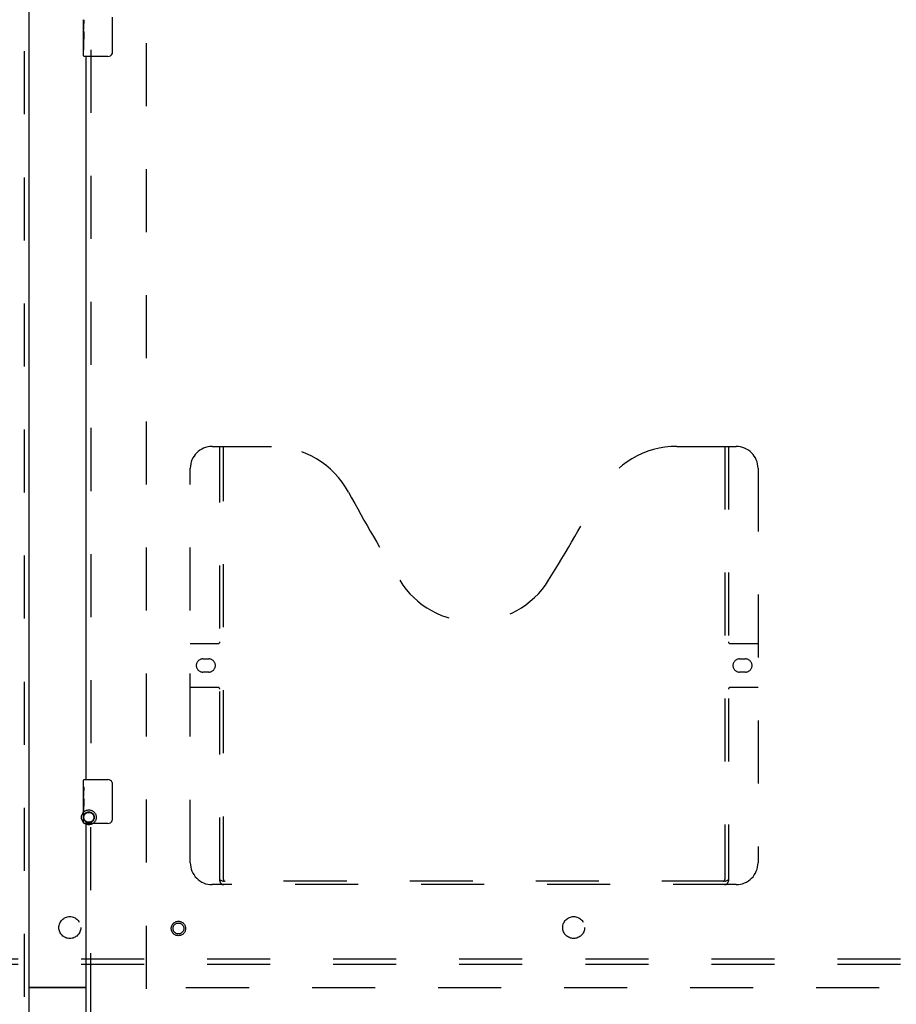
# Model space of a CAD drawing. Header units: inches. Extents: x 0 to 262, y 0 to 169.
# Tile 13 of 74: x 86 to 106, y 56 to 79. Entities that reach past the tile are written whole.
import ezdxf

# ---------------------------------------------------------------- set-up
doc = ezdxf.new("R2010")
doc.units = ezdxf.units.IN
doc.header["$LTSCALE"] = 14.384615
doc.header["$MEASUREMENT"] = 0
doc.linetypes.add('HIDDEN', pattern=[0.2, 0.1, -0.1])
doc.layers.get('0').update_dxf_attribs({"linetype": 'CONTINUOUS'})
for name, color, linetype in [('DEFAULT_2', 8, 'HIDDEN'), ('LEFTHAND_DOOR_ASSEMBLY', 7, 'CONTINUOUS'), ('RIGHTHAND_DOOR_ASSEMBLY', 7, 'CONTINUOUS'), ('SUBPANEL', 7, 'CONTINUOUS')]:
    doc.layers.add(name, color=color, linetype=linetype)

msp = doc.modelspace()

# ---------------------------------------------------------------- linework, layer by layer
at = {"color": 3, "linetype": 'Continuous'}
for p, q in [((86.168, 56.873), (87.48, 56.873)), ((87.48, 56.858), (86.168, 56.858))]:
    msp.add_line(p, q, dxfattribs=at)
at = {"layer": 'DEFAULT_2', "color": 8, "linetype": 'HIDDEN'}
for p, q in [((88.855, 56.837), (88.855, 117.879)), ((122.841, 56.858), (88.751, 56.858))]:
    msp.add_line(p, q, dxfattribs=at)
for radius in [0.169, 0.124, 0.114]:
    msp.add_circle((87.539, 60.748), radius, dxfattribs=at)
at = {"layer": 'LEFTHAND_DOOR_ASSEMBLY', "color": 8, "linetype": 'HIDDEN'}
msp.add_line((86.064, 118.504), (86.064, 56.212), dxfattribs=at)
at = {"layer": 'LEFTHAND_DOOR_ASSEMBLY', "color": 3, "linetype": 'Continuous'}
msp.add_line((86.168, 118.504), (86.168, 56.212), dxfattribs=at)
at = {"layer": 'RIGHTHAND_DOOR_ASSEMBLY', "color": 7, "linetype": 'Continuous'}
for p, q in [((87.42, 78.69), (87.42, 78.947)), ((87.426, 78.891), (87.42, 78.891)), ((87.427, 78.723), (87.427, 78.86)), ((88.075, 79.008), (88.075, 78.208)), ((87.42, 78.723), (87.427, 78.723)), ((87.42, 78.123), (87.42, 78.687)), ((87.422, 78.66), (87.42, 78.66)), ((87.42, 78.529), (87.426, 78.529)), ((87.42, 78.493), (87.427, 78.493)), ((87.42, 78.43), (87.427, 78.43)), ((87.427, 78.262), (87.427, 78.493)), ((87.42, 78.262), (87.427, 78.262)), ((87.975, 78.108), (87.435, 78.108)), ((87.42, 61.447), (87.42, 61.593)), ((87.435, 61.608), (87.975, 61.608)), ((87.42, 61.19), (87.42, 61.447)), ((87.426, 61.391), (87.42, 61.391)), ((87.427, 61.223), (87.427, 61.36)), ((88.075, 61.508), (88.075, 60.708)), ((87.42, 61.223), (87.427, 61.223)), ((87.42, 60.623), (87.42, 61.187)), ((87.422, 61.16), (87.42, 61.16)), ((87.42, 61.029), (87.426, 61.029)), ((87.42, 60.993), (87.427, 60.993)), ((87.42, 60.93), (87.427, 60.93)), ((87.427, 60.762), (87.427, 60.993)), ((87.42, 60.762), (87.427, 60.762)), ((87.975, 60.608), (87.435, 60.608))]:
    msp.add_line(p, q, dxfattribs=at)
at = {"layer": 'RIGHTHAND_DOOR_ASSEMBLY', "color": 8, "linetype": 'HIDDEN'}
for p, q in [((87.584, 78.263), (87.584, 61.453)), ((90.354, 69.212), (91.709, 69.212)), ((90.529, 59.302), (90.529, 69.212)), ((90.609, 59.332), (90.609, 69.212)), ((100.959, 69.212), (102.314, 69.212)), ((102.059, 69.212), (102.059, 59.332)), ((102.139, 69.212), (102.139, 59.302)), ((89.854, 59.712), (89.854, 68.712)), ((102.814, 68.712), (102.814, 59.712)), ((89.854, 64.712), (90.489, 64.712)), ((102.179, 64.712), (102.814, 64.712)), ((90.141, 64.362), (90.278, 64.362)), ((102.391, 64.362), (102.528, 64.362)), ((90.278, 64.062), (90.141, 64.062)), ((102.528, 64.062), (102.391, 64.062)), ((90.489, 63.712), (89.854, 63.712)), ((102.814, 63.712), (102.179, 63.712)), ((87.584, 56.212), (87.584, 60.763)), ((102.314, 59.212), (90.354, 59.212)), ((102.055, 59.292), (90.613, 59.292))]:
    msp.add_line(p, q, dxfattribs=at)
at = {"layer": 'RIGHTHAND_DOOR_ASSEMBLY', "color": 3, "linetype": 'Continuous'}
for p, q in [((87.48, 61.608), (87.48, 78.108)), ((87.48, 56.212), (87.48, 60.608))]:
    msp.add_line(p, q, dxfattribs=at)
at = {"layer": 'RIGHTHAND_DOOR_ASSEMBLY', "color": 7, "linetype": 'Continuous'}
for points in [[(87.42, 78.947), (87.42, 78.944), (87.421, 78.939), (87.421, 78.934), (87.423, 78.92)], [(87.423, 78.92), (87.424, 78.913), (87.425, 78.905), (87.425, 78.896)], [(87.425, 78.896), (87.426, 78.887), (87.427, 78.878), (87.427, 78.869), (87.427, 78.86)], [(87.42, 78.69), (87.42, 78.682), (87.421, 78.672), (87.421, 78.662)], [(87.421, 78.662), (87.424, 78.629), (87.425, 78.617), (87.426, 78.604), (87.427, 78.592), (87.427, 78.579), (87.427, 78.566), (87.427, 78.553), (87.427, 78.541), (87.426, 78.528), (87.425, 78.516), (87.424, 78.504)], [(88.075, 78.208), (88.075, 78.202), (88.074, 78.196), (88.073, 78.189), (88.072, 78.184), (88.07, 78.178), (88.068, 78.172)], [(87.42, 61.447), (87.42, 61.444), (87.421, 61.439), (87.421, 61.434), (87.423, 61.42)], [(87.423, 61.42), (87.424, 61.413), (87.425, 61.405), (87.425, 61.396)], [(87.425, 61.396), (87.426, 61.387), (87.427, 61.378), (87.427, 61.369), (87.427, 61.36)], [(88.068, 61.544), (88.07, 61.539), (88.072, 61.533), (88.073, 61.527), (88.074, 61.521), (88.075, 61.514), (88.075, 61.508)], [(87.42, 61.19), (87.42, 61.182), (87.421, 61.172), (87.421, 61.162)], [(87.421, 61.162), (87.424, 61.129), (87.425, 61.117), (87.426, 61.104), (87.427, 61.092), (87.427, 61.079), (87.427, 61.066), (87.427, 61.053), (87.427, 61.041), (87.426, 61.028), (87.425, 61.016), (87.424, 61.004)], [(88.075, 60.708), (88.075, 60.702), (88.074, 60.696), (88.073, 60.689), (88.072, 60.684), (88.07, 60.678), (88.068, 60.672)]]:
    msp.add_lwpolyline(points, dxfattribs=at)
at = {"layer": 'RIGHTHAND_DOOR_ASSEMBLY', "color": 8, "linetype": 'HIDDEN'}
for points in [[(90.519, 59.332), (90.535, 59.321), (90.551, 59.312), (90.567, 59.304), (90.583, 59.297), (90.598, 59.294), (90.613, 59.292)], [(102.055, 59.292), (102.07, 59.294), (102.086, 59.297), (102.101, 59.304), (102.117, 59.312), (102.133, 59.321), (102.149, 59.332)]]:
    msp.add_lwpolyline(points, dxfattribs=at)
for radius in [0.164, 0.124]:
    msp.add_circle((89.584, 58.212), radius, dxfattribs=at)
at = {"layer": 'RIGHTHAND_DOOR_ASSEMBLY', "color": 7, "linetype": 'Continuous'}
for centre, radius, start, end in [((87.435, 78.123), 0.015, 180, 270), ((87.975, 78.208), 0.1, 270, 338.8001), ((87.435, 61.593), 0.015, 90, 180), ((87.975, 61.508), 0.1, 21.1999, 90), ((87.975, 60.708), 0.1, 270, 338.8001), ((87.435, 60.623), 0.015, 180, 270)]:
    msp.add_arc(centre, radius, start, end, dxfattribs=at)
at = {"layer": 'RIGHTHAND_DOOR_ASSEMBLY', "color": 8, "linetype": 'HIDDEN'}
for centre, radius, start, end in [((90.354, 68.712), 0.5, 90, 180), ((91.709, 67.212), 2, 28.4813, 90), ((100.959, 67.212), 2, 90, 151.5187), ((102.314, 68.712), 0.5, 0, 90), ((128.017, 86.91), 39.307, 208.4813, 211.8705), ((64.651, 86.91), 39.307, 328.1295, 331.5187), ((96.334, 67.212), 2, 211.8705, 328.1295), ((90.489, 64.752), 0.04, 270, 360), ((102.179, 64.752), 0.04, 180, 270), ((90.141, 64.212), 0.15, 90, 270), ((90.278, 64.212), 0.15, 270, 90), ((102.391, 64.212), 0.15, 90, 270), ((102.528, 64.212), 0.15, 270, 90), ((90.489, 63.672), 0.04, 0, 90), ((102.179, 63.672), 0.04, 90, 180), ((90.354, 59.712), 0.5, 180, 270), ((102.314, 59.712), 0.5, 270, 360), ((90.649, 59.332), 0.04, 180, 270), ((102.019, 59.332), 0.04, 270, 360), ((90.619, 59.302), 0.09, 180, 270), ((102.049, 59.302), 0.09, 270, 360)]:
    msp.add_arc(centre, radius, start, end, dxfattribs=at)
at = {"layer": 'RIGHTHAND_DOOR_ASSEMBLY', "color": 7, "linetype": 'Continuous'}
for centre, start_param, end_param in [((87.683, 78.524), 3.141593, 3.321581), ((87.683, 61.024), -3.141593, -2.961605)]:
    msp.add_ellipse(centre, major_axis=(0.263, 0), ratio=0.432808, start_param=start_param, end_param=end_param, dxfattribs=at)
at = {"layer": 'SUBPANEL', "color": 8, "linetype": 'HIDDEN'}
for p, q in [((120.449, 57.514), (53.761, 57.514)), ((120.449, 57.389), (53.761, 57.389))]:
    msp.add_line(p, q, dxfattribs=at)
for centre in [(87.105, 58.233), (98.605, 58.233)]:
    msp.add_circle(centre, 0.25, dxfattribs=at)

doc.saveas('drawing.dxf')
